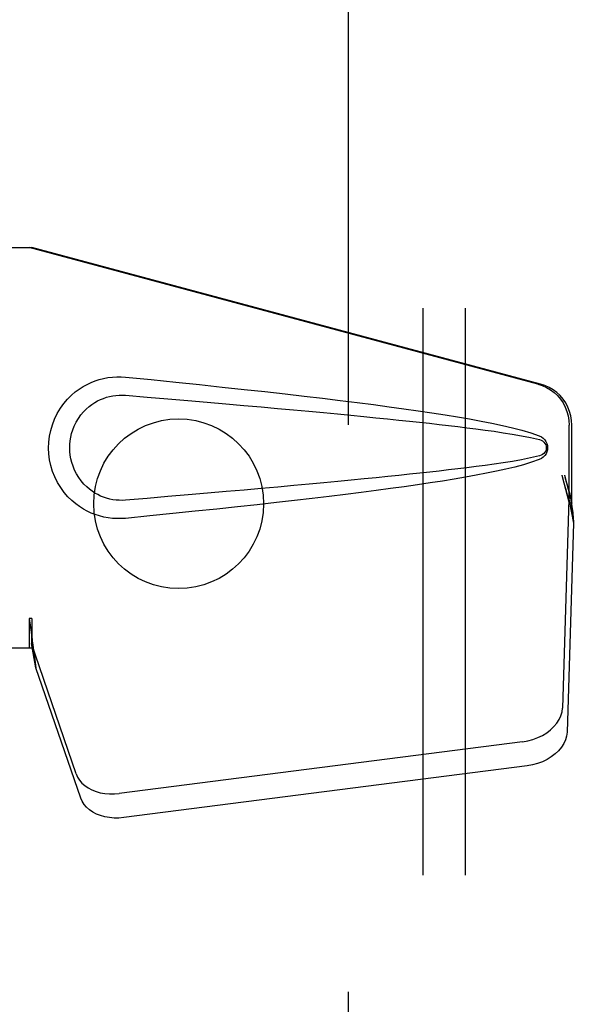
# Model space of a CAD drawing. Header units: inches. Extents: x 0 to 304, y 0 to 196.
# Tile 60 of 98: x 126.48 to 128.14, y 101.93 to 104.83. Entities that reach past the tile are written whole.
import ezdxf

# ---------------------------------------------------------------- set-up
doc = ezdxf.new("R2010")
doc.units = ezdxf.units.IN
doc.header["$LTSCALE"] = 16.696429
doc.header["$MEASUREMENT"] = 0
doc.linetypes.add('HIDDEN', pattern=[0.2, 0.1, -0.1])
doc.layers.get('0').update_dxf_attribs({"linetype": 'CONTINUOUS'})
for name, color, linetype in [('DEFAULT_2', 8, 'HIDDEN'), ('DIMENSIONS', 7, 'CONTINUOUS'), ('MAIN_DOOR_ASSEMBLY', 7, 'CONTINUOUS'), ('SUBPANELS', 7, 'CONTINUOUS')]:
    doc.layers.add(name, color=color, linetype=linetype)
doc.styles.get("Standard").update_dxf_attribs({"font": 'arial.ttf'})
doc.dimstyles.new('DIMSTYLE_1', dxfattribs={"dimtxt": 1.339286, "dimasz": 1.785714, "dimexe": 0.09, "dimexo": 0.07, "dimgap": 0.0375, "dimtad": 0, "dimtih": 1, "dimtoh": 1, "dimzin": 4, "dimdsep": 46, "dimtxsty": 'Standard', "dimblk": '_FILLED', "dimblk1": '_FILLED', "dimblk2": '_FILLED', "dimcen": 0.09, "dimadec": 3, "dimazin": 1, "dimtfac": 1, "dimtdec": 3, "dimtofl": 0, "dimtmove": 0, "dimatfit": 3, "dimldrblk": '_FILLED', "dimfxl": 0, "dimtolj": 1, "dimtzin": 4, "dimarcsym": 0})

# ---------------------------------------------------------------- blocks, each defined once
blk = doc.blocks.new('_FILLED')
at = {"color": 0, "linetype": 'ByBlock'}
blk.add_solid([(0, 0), (-1, 0.2), (-1, -0.2)], dxfattribs=at)
blk = doc.blocks.new('*D18')
at = {"layer": 'DIMENSIONS', "color": 2, "linetype": 'Continuous'}
for p, q in [((132.3725, 120.094), (132.3725, 116.7619)), ((130.9525, 118.369), (127.3811, 118.369)), ((132.3725, 118.369), (135.6615, 118.369))]:
    blk.add_line(p, q, dxfattribs=at)
at = {"layer": 'DIMENSIONS', "color": 2, "linetype": 'Continuous', "xscale": 1.7857142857, "yscale": 1.7857142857, "zscale": 1.7857142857}
blk.add_blockref('_FILLED', (130.9525, 118.369), dxfattribs=at)
at = {"layer": 'DIMENSIONS', "color": 2, "linetype": 'Continuous', "xscale": 1.7857142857, "yscale": 1.7857142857, "zscale": 1.7857142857, "rotation": 180}
blk.add_blockref('_FILLED', (132.3725, 118.369), dxfattribs=at)
at = {"layer": 'DIMENSIONS', "color": 2, "linetype": 'Continuous', "insert": (136.3311, 119.0387), "char_height": 1.33929, "width": 3.639472, "attachment_point": 1, "line_spacing_factor": 0.9}
blk.add_mtext('1.42', dxfattribs=at)

msp = doc.modelspace()

# ---------------------------------------------------------------- linework, layer by layer
at = {"layer": 'DEFAULT_2', "color": 8, "linetype": 'HIDDEN'}
msp.add_line((127.4525, 66.907), (127.4525, 139.9069), dxfattribs=at)
at = {"layer": 'MAIN_DOOR_ASSEMBLY', "color": 8, "linetype": 'HIDDEN'}
for p, q in [((126.1995, 104.162), (126.5204, 104.162)), ((128.0102, 103.7596), (126.5128, 104.162)), ((128.0179, 103.7596), (126.5204, 104.162)), ((128.1026, 103.4091), (128.1026, 103.6389)), ((128.1103, 103.4091), (128.1103, 103.6389)), ((128.0808, 103.4907), (128.1026, 103.4091)), ((128.0884, 103.4907), (128.1103, 103.4091)), ((128.1018, 103.4206), (128.0827, 102.8055)), ((128.1018, 103.4206), (128.1154, 103.3495)), ((128.1042, 103.4367), (128.1128, 103.3804)), ((128.1103, 103.4091), (128.1026, 103.4091)), ((128.1128, 103.3804), (128.1142, 103.3644)), ((128.1154, 103.3495), (128.0963, 102.7344)), ((126.5204, 103.0695), (126.5128, 103.0695)), ((126.5128, 103.0695), (126.5128, 102.982)), ((126.5204, 103.0695), (126.5204, 102.982)), ((126.6509, 102.6115), (126.519, 102.9953)), ((126.5326, 102.9243), (126.519, 102.9953)), ((126.5204, 102.982), (126.1995, 102.982)), ((126.5283, 102.9547), (126.5326, 102.9243)), ((126.6645, 102.5404), (126.5326, 102.9243)), ((127.9652, 102.7064), (126.7778, 102.5539)), ((127.9788, 102.6354), (126.7913, 102.4829))]:
    msp.add_line(p, q, dxfattribs=at)
for points in [[(126.7964, 103.364), (126.7835, 103.3631), (126.7706, 103.3631), (126.7577, 103.3638), (126.7448, 103.3654), (126.7321, 103.3678), (126.7195, 103.371), (126.7073, 103.3749), (126.6954, 103.3796), (126.6837, 103.3851), (126.6722, 103.3914), (126.6607, 103.3986), (126.6494, 103.407), (126.638, 103.4166), (126.6268, 103.4276), (126.6158, 103.4404), (126.6054, 103.4545), (126.5962, 103.4697), (126.5881, 103.4858), (126.5815, 103.5024), (126.5764, 103.5194), (126.5728, 103.5365), (126.5706, 103.5538), (126.5698, 103.5711), (126.5704, 103.5884), (126.5725, 103.6057), (126.576, 103.6228), (126.5809, 103.6398), (126.5874, 103.6565), (126.5953, 103.6727), (126.6044, 103.688), (126.6147, 103.7022), (126.6257, 103.7151), (126.6369, 103.7263), (126.6483, 103.7361), (126.6597, 103.7446), (126.6712, 103.752), (126.6828, 103.7584), (126.6946, 103.764), (126.7066, 103.7688), (126.7189, 103.7728), (126.7316, 103.776), (126.7444, 103.7785), (126.7574, 103.7801)], [(126.7574, 103.7801), (126.7704, 103.7809), (126.7834, 103.7808), (126.7964, 103.78)], [(126.7964, 103.78), (126.872, 103.7724), (126.9446, 103.765), (127.0143, 103.7578), (127.0812, 103.7508), (127.1453, 103.7439), (127.2068, 103.7371), (127.2658, 103.7305), (127.3224, 103.724), (127.3766, 103.7176), (127.4286, 103.7113), (127.4784, 103.7051), (127.5262, 103.6989), (127.572, 103.6928), (127.6159, 103.6868), (127.658, 103.6808), (127.6983, 103.6748), (127.7369, 103.6688), (127.7738, 103.6627), (127.8092, 103.6566), (127.8429, 103.6504), (127.8752, 103.6441), (127.9061, 103.6376), (127.9355, 103.6308), (127.9634, 103.6236), (127.9898, 103.6156), (128.0146, 103.6069)], [(128.0102, 103.7596), (128.0232, 103.7554), (128.0355, 103.7498), (128.0472, 103.7428), (128.0581, 103.7347), (128.068, 103.7253), (128.0768, 103.715), (128.0845, 103.7037), (128.0909, 103.6917), (128.096, 103.6791), (128.0996, 103.666), (128.1018, 103.6526), (128.1026, 103.6389)], [(128.1103, 103.6389), (128.1095, 103.6526), (128.1073, 103.666), (128.1036, 103.6791), (128.0986, 103.6917), (128.0922, 103.7037), (128.0845, 103.715), (128.0756, 103.7253), (128.0657, 103.7347), (128.0549, 103.7428), (128.0432, 103.7498), (128.0309, 103.7554), (128.0179, 103.7596)], [(126.7964, 103.4175), (126.787, 103.417), (126.7777, 103.4171), (126.7683, 103.4178), (126.7589, 103.419), (126.7496, 103.4209), (126.7405, 103.4233), (126.7317, 103.4263), (126.723, 103.4298), (126.7146, 103.4338), (126.7063, 103.4385), (126.6981, 103.4438), (126.6899, 103.4499), (126.6818, 103.4569), (126.6737, 103.4649), (126.6658, 103.4741), (126.6584, 103.4842), (126.6518, 103.495), (126.6461, 103.5062), (126.6416, 103.5174), (126.638, 103.5286), (126.6353, 103.5396), (126.6335, 103.5503), (126.6324, 103.5608), (126.632, 103.5712), (126.6323, 103.5815), (126.6333, 103.592), (126.635, 103.6027), (126.6375, 103.6136), (126.6409, 103.6247), (126.6453, 103.6359), (126.6509, 103.6472), (126.6573, 103.6581), (126.6647, 103.6684), (126.6725, 103.6778), (126.6806, 103.686), (126.6888, 103.6932), (126.6971, 103.6994), (126.7054, 103.7049), (126.7138, 103.7097), (126.7224, 103.7138), (126.7311, 103.7174), (126.74, 103.7205), (126.7492, 103.7229), (126.7586, 103.7248), (126.768, 103.7262), (126.7774, 103.7269), (126.7869, 103.727), (126.7964, 103.7265)], [(126.7964, 103.7265), (126.8598, 103.7212), (126.921, 103.716), (126.98, 103.711), (127.0369, 103.7061), (127.0917, 103.7013), (127.1445, 103.6967), (127.1953, 103.6922), (127.2441, 103.6878), (127.291, 103.6835), (127.336, 103.6794), (127.3791, 103.6754), (127.4203, 103.6715), (127.4598, 103.6677), (127.4975, 103.664), (127.5335, 103.6604), (127.5679, 103.657), (127.6006, 103.6536), (127.6319, 103.6503), (127.6621, 103.6471), (127.6912, 103.6439), (127.7194, 103.6407), (127.747, 103.6375), (127.7742, 103.6343), (127.8011, 103.631), (127.8279, 103.6276), (127.8547, 103.624), (127.8815, 103.6203), (127.9083, 103.6163), (127.9351, 103.6121), (127.9618, 103.6074), (127.9884, 103.6021), (128.0148, 103.5961)], [(128.0146, 103.6069), (128.0207, 103.6038), (128.0259, 103.6), (128.0305, 103.5953), (128.0341, 103.59), (128.0368, 103.5844), (128.0384, 103.5784), (128.0389, 103.5722), (128.0384, 103.5659), (128.0369, 103.5599), (128.0343, 103.5542), (128.0306, 103.5489), (128.0261, 103.5441), (128.0207, 103.5402), (128.0146, 103.537)], [(128.0148, 103.5961), (128.0199, 103.5943), (128.0243, 103.5918), (128.0281, 103.5886), (128.0312, 103.5849), (128.0334, 103.5808), (128.0348, 103.5764), (128.0352, 103.5718), (128.0347, 103.5671), (128.0333, 103.5628), (128.031, 103.5588), (128.0279, 103.5552), (128.0241, 103.552), (128.0198, 103.5496), (128.0148, 103.5478)], [(128.0148, 103.5478), (127.9884, 103.5419), (127.962, 103.5366), (127.9353, 103.5319), (127.9086, 103.5277), (127.8818, 103.5237), (127.855, 103.52), (127.8283, 103.5164), (127.8015, 103.513), (127.7747, 103.5097), (127.7476, 103.5065), (127.7201, 103.5033), (127.6918, 103.5001), (127.6628, 103.4969), (127.6327, 103.4937), (127.6014, 103.4904), (127.5687, 103.487), (127.5344, 103.4836), (127.4984, 103.48), (127.4607, 103.4763), (127.4212, 103.4725), (127.3799, 103.4686), (127.3367, 103.4646), (127.2917, 103.4605), (127.2448, 103.4562), (127.196, 103.4518), (127.1451, 103.4473), (127.0923, 103.4427), (127.0373, 103.4379), (126.9803, 103.433), (126.9212, 103.428), (126.8599, 103.4228), (126.7964, 103.4175)], [(128.0146, 103.537), (127.992, 103.529), (127.968, 103.5217), (127.9427, 103.5149), (127.9161, 103.5086), (127.8883, 103.5025), (127.8591, 103.4966), (127.8288, 103.4909), (127.797, 103.4852), (127.7639, 103.4796), (127.7294, 103.474), (127.6934, 103.4684), (127.6559, 103.4629), (127.6168, 103.4573), (127.5761, 103.4517), (127.5337, 103.446), (127.4896, 103.4403), (127.4436, 103.4345), (127.3958, 103.4287), (127.346, 103.4227), (127.2942, 103.4167), (127.2403, 103.4106), (127.1842, 103.4043), (127.1258, 103.3979), (127.065, 103.3914), (127.0017, 103.3848), (126.9359, 103.378), (126.8675, 103.3711), (126.7964, 103.364)], [(128.0808, 103.4907), (128.0861, 103.4712), (128.0914, 103.452), (128.0968, 103.4331), (128.1023, 103.4147), (128.1076, 103.3972), (128.1128, 103.3804)], [(128.0884, 103.4907), (128.091, 103.4812), (128.0937, 103.4717), (128.0963, 103.4625), (128.099, 103.4535), (128.1016, 103.4449), (128.1042, 103.4367)], [(128.1042, 103.4367), (128.1038, 103.4338), (128.1034, 103.4311), (128.1031, 103.4283), (128.1027, 103.4257), (128.1023, 103.4231), (128.1018, 103.4206)], [(128.1142, 103.3644), (128.115, 103.3544), (128.1154, 103.3495)], [(126.5128, 103.0695), (126.5153, 103.0492), (126.5179, 103.0292), (126.5206, 103.0095), (126.5232, 102.9905), (126.5283, 102.9547)], [(126.5204, 103.0695), (126.5203, 103.0592), (126.52, 103.0292)], [(126.5272, 102.9624), (126.5257, 102.9734), (126.5235, 102.9908), (126.5219, 103.0068), (126.5207, 103.0213), (126.5202, 103.0341), (126.5201, 103.0417)], [(126.52, 103.0292), (126.5198, 103.0199), (126.5196, 103.0109)], [(126.5196, 103.0109), (126.5195, 103.0055), (126.5194, 103.0028), (126.5193, 103.0003), (126.5192, 102.9977), (126.519, 102.9953)], [(127.9652, 102.7064), (127.9807, 102.7091), (127.9956, 102.7131), (128.01, 102.7184), (128.0236, 102.725), (128.0363, 102.7326), (128.0477, 102.7412), (128.0577, 102.7507), (128.0663, 102.7609), (128.0731, 102.7716), (128.0782, 102.7828), (128.0814, 102.794), (128.0827, 102.8055)], [(128.0963, 102.7344), (128.0949, 102.723), (128.0917, 102.7117), (128.0867, 102.7006), (128.0798, 102.6899), (128.0713, 102.6797), (128.0613, 102.6702), (128.0498, 102.6616), (128.0372, 102.6539), (128.0235, 102.6474), (128.0091, 102.6421), (127.9942, 102.6381), (127.9788, 102.6354)], [(126.6509, 102.6115), (126.6551, 102.6018), (126.6608, 102.5928), (126.668, 102.5844), (126.6766, 102.5769), (126.6864, 102.5702), (126.6973, 102.5644), (126.7093, 102.5598), (126.722, 102.5562), (126.7354, 102.5539), (126.7493, 102.5527), (126.7634, 102.5527), (126.7778, 102.5539)], [(126.7913, 102.4829), (126.7769, 102.4816), (126.7629, 102.4816), (126.749, 102.4828), (126.7356, 102.4852), (126.7228, 102.4887), (126.7109, 102.4934), (126.6999, 102.4991), (126.6901, 102.5058), (126.6816, 102.5134), (126.6744, 102.5218), (126.6687, 102.5308), (126.6645, 102.5404)]]:
    msp.add_lwpolyline(points, dxfattribs=at)
at = {"layer": 'SUBPANELS', "color": 8, "linetype": 'HIDDEN'}
for p, q in [((127.6712, 137.3757), (127.6712, 69.4382)), ((127.7962, 137.3757), (127.7962, 69.4382))]:
    msp.add_line(p, q, dxfattribs=at)
msp.add_circle((126.9525, 103.407), 0.25, dxfattribs=at)

# ---------------------------------------------------------------- dimensions: what is measured, and where the dimension line sits
at = {"layer": 'DIMENSIONS', "color": 2, "linetype": 'Continuous'}
dim = msp.add_linear_dim(base=(132.3725, 118.369), p1=(130.9525, 103.55), p2=(132.3725, 120.164), dimstyle='DIMSTYLE_1', dxfattribs=at)
dim.commit()
dim.dimension.update_dxf_attribs({"geometry": '*D18', "text_midpoint": (138.2014, 118.3715), "dimtype": 160})

doc.saveas('drawing.dxf')
